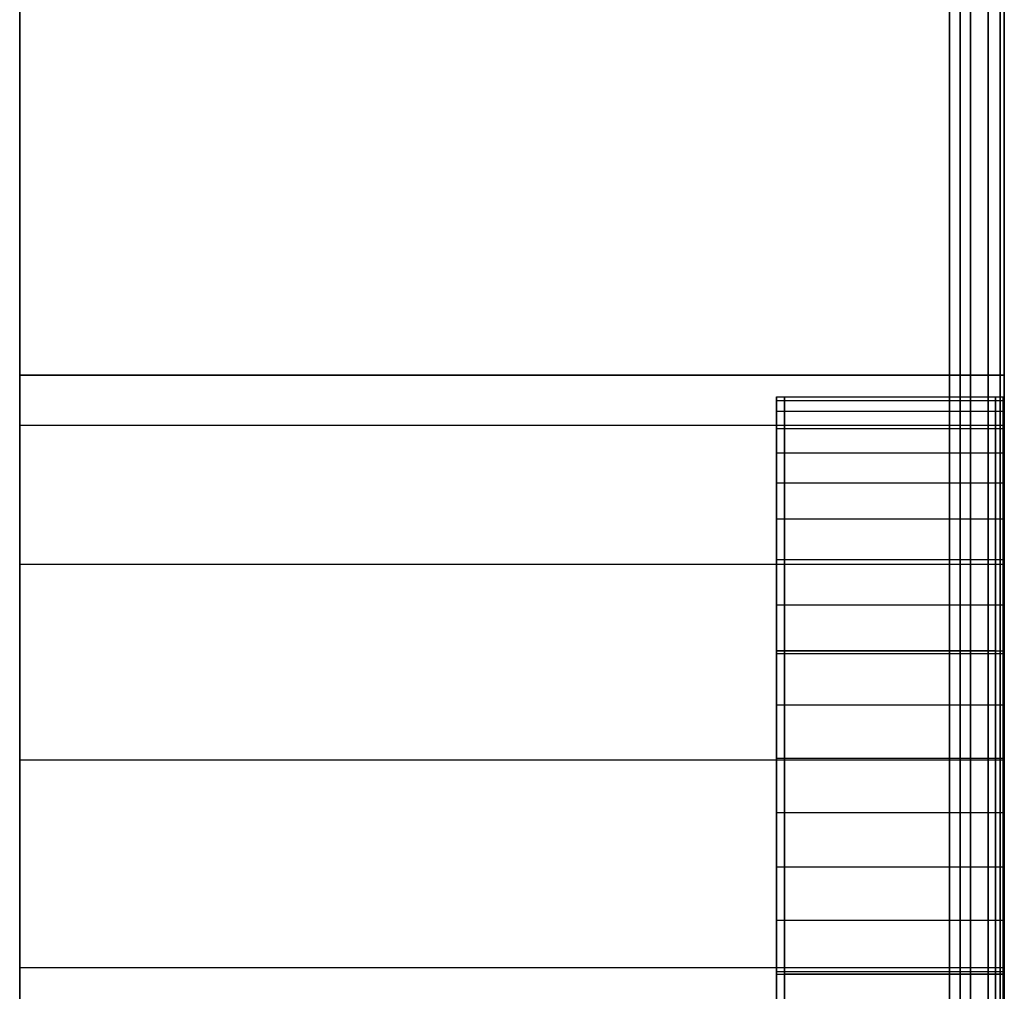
# Model space of a CAD drawing. Extents: x 0.1 to 19.8, y 1 to 3.5.
# Tile 22 of 30: x 19.429 to 19.783, y 1.272 to 1.622. Entities that reach past the tile are written whole.
import ezdxf

# ---------------------------------------------------------------- set-up
doc = ezdxf.new("R2010")
doc.units = 0
doc.header["$MEASUREMENT"] = 0
doc.layers.get('0').update_dxf_attribs({"color": 13, "linetype": 'CONTINUOUS'})

# ---------------------------------------------------------------- blocks, each defined once
blk = doc.blocks.new('OUTLINE_S_STL_2')
at = {"color": 0}
for p, q in [((19.42913, 3.48194, -3.62205), (19.42913, 1.00163, -3.62205)), ((19.42913, 3.48194, -3.62205), (19.42913, 1.00163, -3.62205)), ((19.76378, 1.00163), (19.76378, 3.48194)), ((19.76378, 3.48194, -3.62205), (19.76378, 1.00163, -3.62205)), ((19.76378, 3.48194, -3.62205), (19.76378, 1.00163, -3.62205)), ((19.76378, 1.00163), (19.76378, 3.48194)), ((19.76762, 3.48156, -3.62167), (19.76762, 1.002, -3.62167)), ((19.76762, 3.48156, -3.62167), (19.76762, 1.002, -3.62167)), ((19.76762, 1.002, -0.00038), (19.76762, 3.48156, -0.00038)), ((19.76762, 1.002, -0.00038), (19.76762, 3.48156, -0.00038)), ((19.77131, 3.48044, -3.62055), (19.77131, 1.00312, -3.62055)), ((19.77131, 3.48044, -3.62055), (19.77131, 1.00312, -3.62055)), ((19.77131, 1.00312, -0.0015), (19.77131, 3.48044, -0.0015)), ((19.77131, 1.00312, -0.0015), (19.77131, 3.48044, -0.0015)), ((19.7777, 3.47618, -3.61628), (19.7777, 1.00739, -3.61628)), ((19.7777, 3.47618, -3.61628), (19.7777, 1.00739, -3.61628)), ((19.7777, 1.00739, -0.00577), (19.7777, 3.47618, -0.00577)), ((19.7777, 1.00739, -0.00577), (19.7777, 3.47618, -0.00577)), ((19.78197, 3.46979, -3.6099), (19.78197, 1.01378, -3.6099)), ((19.78197, 3.46979, -3.6099), (19.78197, 1.01378, -3.6099)), ((19.78197, 1.01378, -0.01215), (19.78197, 3.46979, -0.01215)), ((19.78197, 1.01378, -0.01215), (19.78197, 3.46979, -0.01215)), ((19.78346, 1.02131, -3.60236), (19.78346, 3.46226, -3.60236)), ((19.78346, 3.46226, -0.01969), (19.78346, 1.02131, -0.01969)), ((19.78346, 1.02131, -3.60236), (19.78346, 3.46226, -3.60236)), ((19.78346, 3.46226, -0.01969), (19.78346, 1.02131, -0.01969)), ((19.42913, 3.32446), (19.42913, 1.15911)), ((19.42913, 3.32446), (19.42913, 1.15911)), ((19.42913, 3.32249, -3.52554), (19.42913, 1.16107, -3.52554)), ((19.42913, 3.32249, -3.16819), (19.42913, 1.16107, -3.16819)), ((19.42913, 3.32249, -3.53966), (19.42913, 1.16107, -3.53966)), ((19.42913, 1.47571, -0.76425), (19.42913, 1.49375, -0.69106)), ((19.42913, 1.49375, -0.69106), (19.42913, 1.47571, -0.61788)), ((19.42913, 1.47571, -3.04169), (19.42913, 1.49375, -2.9685)), ((19.42913, 1.49375, -2.9685), (19.42913, 1.47571, -2.89532)), ((19.42913, 1.49375, -2.9685), (19.42913, 1.47571, -2.89532)), ((19.42913, 1.49375, -2.9685), (19.78346, 1.49375, -2.9685)), ((19.42913, 1.49375, -2.9685), (19.78346, 1.49375, -2.9685)), ((19.42913, 1.47571, -3.04169), (19.42913, 1.49375, -2.9685)), ((19.78346, 1.49375, -0.69106), (19.42913, 1.49375, -0.69106)), ((19.42913, 1.47571, -0.76425), (19.42913, 1.49375, -0.69106)), ((19.42913, 1.49375, -0.69106), (19.42913, 1.47571, -0.61788)), ((19.78346, 1.49375, -0.69106), (19.42913, 1.49375, -0.69106)), ((19.78346, 1.47571, -2.89532), (19.78346, 1.49375, -2.9685)), ((19.78346, 1.49375, -2.9685), (19.78346, 1.47571, -3.04169)), ((19.78346, 1.47571, -0.61788), (19.78346, 1.49375, -0.69106)), ((19.78346, 1.49375, -0.69106), (19.78346, 1.47571, -0.76425)), ((19.78346, 1.47571, -2.89532), (19.78346, 1.49375, -2.9685)), ((19.78346, 1.49375, -2.9685), (19.78346, 1.47571, -3.04169)), ((19.78346, 1.49375, -0.69106), (19.78346, 1.47571, -0.76425)), ((19.78346, 1.47571, -0.61788), (19.78346, 1.49375, -0.69106)), ((19.70154, 1.4846, -0.67154), (19.70154, 1.48588, -0.69106)), ((19.70154, 1.48588, -0.69106), (19.70154, 1.4846, -0.71059)), ((19.70154, 1.48588, -0.69106), (19.70154, 1.4846, -0.71059)), ((19.70154, 1.48588, -0.69106), (19.78028, 1.48588, -0.69106)), ((19.70154, 1.4846, -0.67154), (19.70154, 1.48588, -0.69106)), ((19.70154, 1.48588, -0.69106), (19.78028, 1.48588, -0.69106)), ((19.70436, 1.48588, -2.9685), (19.70436, 1.4846, -2.98803)), ((19.70436, 1.4846, -2.94898), (19.70436, 1.48588, -2.9685)), ((19.70436, 1.48588, -2.9685), (19.7831, 1.48588, -2.9685)), ((19.70436, 1.4846, -2.94898), (19.70436, 1.48588, -2.9685)), ((19.70436, 1.48588, -2.9685), (19.70436, 1.4846, -2.98803)), ((19.70436, 1.48588, -2.9685), (19.7831, 1.48588, -2.9685)), ((19.78028, 1.4846, -0.71059), (19.78028, 1.48588, -0.69106)), ((19.78028, 1.48588, -0.69106), (19.78028, 1.4846, -0.67154)), ((19.78028, 1.4846, -0.71059), (19.78028, 1.48588, -0.69106)), ((19.78028, 1.48588, -0.69106), (19.78028, 1.4846, -0.67154)), ((19.7831, 1.48588, -2.9685), (19.7831, 1.4846, -2.94898)), ((19.7831, 1.4846, -2.98803), (19.7831, 1.48588, -2.9685)), ((19.7831, 1.48588, -2.9685), (19.7831, 1.4846, -2.94898)), ((19.7831, 1.4846, -2.98803), (19.7831, 1.48588, -2.9685)), ((19.70154, 1.48078, -0.65234), (19.70154, 1.4846, -0.67154)), ((19.70154, 1.4846, -0.71059), (19.70154, 1.48078, -0.72978)), ((19.70154, 1.4846, -0.71059), (19.70154, 1.48078, -0.72978)), ((19.70154, 1.4846, -0.71059), (19.78028, 1.4846, -0.71059)), ((19.70154, 1.4846, -0.71059), (19.78028, 1.4846, -0.71059)), ((19.70154, 1.4846, -0.67154), (19.78028, 1.4846, -0.67154)), ((19.70154, 1.48078, -0.65234), (19.70154, 1.4846, -0.67154)), ((19.70154, 1.4846, -0.67154), (19.78028, 1.4846, -0.67154)), ((19.70436, 1.4846, -2.98803), (19.70436, 1.48078, -3.00722)), ((19.70436, 1.48078, -2.92978), (19.70436, 1.4846, -2.94898)), ((19.70436, 1.4846, -2.94898), (19.7831, 1.4846, -2.94898)), ((19.70436, 1.48078, -2.92978), (19.70436, 1.4846, -2.94898)), ((19.70436, 1.4846, -2.94898), (19.7831, 1.4846, -2.94898)), ((19.70436, 1.4846, -2.98803), (19.70436, 1.48078, -3.00722)), ((19.70436, 1.4846, -2.98803), (19.7831, 1.4846, -2.98803)), ((19.70436, 1.4846, -2.98803), (19.7831, 1.4846, -2.98803)), ((19.78028, 1.48078, -0.72978), (19.78028, 1.4846, -0.71059)), ((19.78028, 1.4846, -0.67154), (19.78028, 1.48078, -0.65234)), ((19.78028, 1.48078, -0.72978), (19.78028, 1.4846, -0.71059)), ((19.78028, 1.4846, -0.67154), (19.78028, 1.48078, -0.65234)), ((19.7831, 1.4846, -2.94898), (19.7831, 1.48078, -2.92978)), ((19.7831, 1.48078, -3.00722), (19.7831, 1.4846, -2.98803)), ((19.7831, 1.4846, -2.94898), (19.7831, 1.48078, -2.92978)), ((19.7831, 1.48078, -3.00722), (19.7831, 1.4846, -2.98803)), ((19.70154, 1.47449, -0.63381), (19.70154, 1.48078, -0.65234)), ((19.70154, 1.48078, -0.72978), (19.70154, 1.47449, -0.74832)), ((19.70154, 1.48078, -0.72978), (19.70154, 1.47449, -0.74832)), ((19.70154, 1.48078, -0.72978), (19.78028, 1.48078, -0.72978)), ((19.70154, 1.48078, -0.72978), (19.78028, 1.48078, -0.72978)), ((19.70154, 1.48078, -0.65234), (19.78028, 1.48078, -0.65234)), ((19.70154, 1.47449, -0.63381), (19.70154, 1.48078, -0.65234)), ((19.70154, 1.48078, -0.65234), (19.78028, 1.48078, -0.65234)), ((19.70436, 1.48078, -3.00722), (19.70436, 1.47449, -3.02576)), ((19.70436, 1.47449, -2.91125), (19.70436, 1.48078, -2.92978)), ((19.70436, 1.48078, -2.92978), (19.7831, 1.48078, -2.92978)), ((19.70436, 1.47449, -2.91125), (19.70436, 1.48078, -2.92978)), ((19.70436, 1.48078, -2.92978), (19.7831, 1.48078, -2.92978)), ((19.70436, 1.48078, -3.00722), (19.70436, 1.47449, -3.02576)), ((19.70436, 1.48078, -3.00722), (19.7831, 1.48078, -3.00722)), ((19.70436, 1.48078, -3.00722), (19.7831, 1.48078, -3.00722)), ((19.78028, 1.47449, -0.74832), (19.78028, 1.48078, -0.72978)), ((19.78028, 1.48078, -0.65234), (19.78028, 1.47449, -0.63381)), ((19.78028, 1.47449, -0.74832), (19.78028, 1.48078, -0.72978)), ((19.78028, 1.48078, -0.65234), (19.78028, 1.47449, -0.63381)), ((19.7831, 1.48078, -2.92978), (19.7831, 1.47449, -2.91125)), ((19.7831, 1.47449, -3.02576), (19.7831, 1.48078, -3.00722)), ((19.7831, 1.48078, -2.92978), (19.7831, 1.47449, -2.91125)), ((19.7831, 1.47449, -3.02576), (19.7831, 1.48078, -3.00722)), ((19.42913, 1.42573, -0.82067), (19.42913, 1.47571, -0.76425)), ((19.42913, 1.47571, -0.61788), (19.42913, 1.42573, -0.56146)), ((19.42913, 1.42573, -3.09811), (19.42913, 1.47571, -3.04169)), ((19.42913, 1.47571, -2.89532), (19.42913, 1.42573, -2.8389)), ((19.42913, 1.47571, -2.89532), (19.42913, 1.42573, -2.8389)), ((19.42913, 1.47571, -2.89532), (19.78346, 1.47571, -2.89532)), ((19.42913, 1.47571, -2.89532), (19.78346, 1.47571, -2.89532)), ((19.42913, 1.47571, -3.04169), (19.78346, 1.47571, -3.04169)), ((19.42913, 1.47571, -3.04169), (19.78346, 1.47571, -3.04169)), ((19.42913, 1.42573, -3.09811), (19.42913, 1.47571, -3.04169)), ((19.42913, 1.47571, -0.76425), (19.78346, 1.47571, -0.76425)), ((19.42913, 1.47571, -0.76425), (19.78346, 1.47571, -0.76425)), ((19.42913, 1.42573, -0.82067), (19.42913, 1.47571, -0.76425)), ((19.42913, 1.47571, -0.61788), (19.42913, 1.42573, -0.56146)), ((19.42913, 1.47571, -0.61788), (19.78346, 1.47571, -0.61788)), ((19.42913, 1.47571, -0.61788), (19.78346, 1.47571, -0.61788)), ((19.70154, 1.46583, -0.61626), (19.70154, 1.47449, -0.63381)), ((19.70154, 1.47449, -0.74832), (19.70154, 1.46583, -0.76587)), ((19.70154, 1.47449, -0.74832), (19.70154, 1.46583, -0.76587)), ((19.70154, 1.47449, -0.74832), (19.78028, 1.47449, -0.74832)), ((19.70154, 1.47449, -0.74832), (19.78028, 1.47449, -0.74832)), ((19.70154, 1.47449, -0.63381), (19.78028, 1.47449, -0.63381)), ((19.70154, 1.46583, -0.61626), (19.70154, 1.47449, -0.63381)), ((19.70154, 1.47449, -0.63381), (19.78028, 1.47449, -0.63381)), ((19.70436, 1.47449, -3.02576), (19.70436, 1.46583, -3.04331)), ((19.70436, 1.46583, -2.8937), (19.70436, 1.47449, -2.91125)), ((19.70436, 1.47449, -2.91125), (19.7831, 1.47449, -2.91125)), ((19.70436, 1.46583, -2.8937), (19.70436, 1.47449, -2.91125)), ((19.70436, 1.47449, -2.91125), (19.7831, 1.47449, -2.91125)), ((19.70436, 1.47449, -3.02576), (19.70436, 1.46583, -3.04331)), ((19.70436, 1.47449, -3.02576), (19.7831, 1.47449, -3.02576)), ((19.70436, 1.47449, -3.02576), (19.7831, 1.47449, -3.02576)), ((19.78028, 1.46583, -0.76587), (19.78028, 1.47449, -0.74832)), ((19.78028, 1.47449, -0.63381), (19.78028, 1.46583, -0.61626)), ((19.78028, 1.46583, -0.76587), (19.78028, 1.47449, -0.74832)), ((19.78028, 1.47449, -0.63381), (19.78028, 1.46583, -0.61626)), ((19.7831, 1.47449, -2.91125), (19.7831, 1.46583, -2.8937)), ((19.7831, 1.46583, -3.04331), (19.7831, 1.47449, -3.02576)), ((19.7831, 1.47449, -2.91125), (19.7831, 1.46583, -2.8937)), ((19.7831, 1.46583, -3.04331), (19.7831, 1.47449, -3.02576)), ((19.78346, 1.42573, -2.8389), (19.78346, 1.47571, -2.89532)), ((19.78346, 1.47571, -3.04169), (19.78346, 1.42573, -3.09811)), ((19.78346, 1.42573, -0.56146), (19.78346, 1.47571, -0.61788)), ((19.78346, 1.47571, -0.76425), (19.78346, 1.42573, -0.82067)), ((19.78346, 1.42573, -2.8389), (19.78346, 1.47571, -2.89532)), ((19.78346, 1.47571, -3.04169), (19.78346, 1.42573, -3.09811)), ((19.78346, 1.47571, -0.76425), (19.78346, 1.42573, -0.82067)), ((19.78346, 1.42573, -0.56146), (19.78346, 1.47571, -0.61788)), ((19.70154, 1.45496, -0.59999), (19.70154, 1.46583, -0.61626)), ((19.70154, 1.46583, -0.76587), (19.70154, 1.45496, -0.78214)), ((19.70154, 1.46583, -0.76587), (19.70154, 1.45496, -0.78214)), ((19.70154, 1.46583, -0.76587), (19.78028, 1.46583, -0.76587)), ((19.70154, 1.46583, -0.76587), (19.78028, 1.46583, -0.76587)), ((19.70154, 1.46583, -0.61626), (19.78028, 1.46583, -0.61626)), ((19.70154, 1.45496, -0.59999), (19.70154, 1.46583, -0.61626)), ((19.70154, 1.46583, -0.61626), (19.78028, 1.46583, -0.61626)), ((19.70436, 1.46583, -3.04331), (19.70436, 1.45496, -3.05958)), ((19.70436, 1.45496, -2.87743), (19.70436, 1.46583, -2.8937)), ((19.70436, 1.46583, -2.8937), (19.7831, 1.46583, -2.8937)), ((19.70436, 1.45496, -2.87743), (19.70436, 1.46583, -2.8937)), ((19.70436, 1.46583, -2.8937), (19.7831, 1.46583, -2.8937)), ((19.70436, 1.46583, -3.04331), (19.70436, 1.45496, -3.05958)), ((19.70436, 1.46583, -3.04331), (19.7831, 1.46583, -3.04331)), ((19.70436, 1.46583, -3.04331), (19.7831, 1.46583, -3.04331)), ((19.78028, 1.45496, -0.78214), (19.78028, 1.46583, -0.76587)), ((19.78028, 1.46583, -0.61626), (19.78028, 1.45496, -0.59999)), ((19.78028, 1.45496, -0.78214), (19.78028, 1.46583, -0.76587)), ((19.78028, 1.46583, -0.61626), (19.78028, 1.45496, -0.59999)), ((19.7831, 1.46583, -2.8937), (19.7831, 1.45496, -2.87743)), ((19.7831, 1.45496, -3.05958), (19.7831, 1.46583, -3.04331)), ((19.7831, 1.46583, -2.8937), (19.7831, 1.45496, -2.87743)), ((19.7831, 1.45496, -3.05958), (19.7831, 1.46583, -3.04331)), ((19.70154, 1.44206, -0.58528), (19.70154, 1.45496, -0.59999)), ((19.70154, 1.45496, -0.78214), (19.70154, 1.44206, -0.79685)), ((19.70154, 1.45496, -0.78214), (19.70154, 1.44206, -0.79685)), ((19.70154, 1.45496, -0.78214), (19.78028, 1.45496, -0.78214)), ((19.70154, 1.45496, -0.78214), (19.78028, 1.45496, -0.78214)), ((19.70154, 1.45496, -0.59999), (19.78028, 1.45496, -0.59999)), ((19.70154, 1.44206, -0.58528), (19.70154, 1.45496, -0.59999)), ((19.70154, 1.45496, -0.59999), (19.78028, 1.45496, -0.59999)), ((19.70436, 1.45496, -3.05958), (19.70436, 1.44206, -3.07429)), ((19.70436, 1.44206, -2.86272), (19.70436, 1.45496, -2.87743)), ((19.70436, 1.45496, -2.87743), (19.7831, 1.45496, -2.87743)), ((19.70436, 1.44206, -2.86272), (19.70436, 1.45496, -2.87743)), ((19.70436, 1.45496, -2.87743), (19.7831, 1.45496, -2.87743)), ((19.70436, 1.45496, -3.05958), (19.70436, 1.44206, -3.07429)), ((19.70436, 1.45496, -3.05958), (19.7831, 1.45496, -3.05958)), ((19.70436, 1.45496, -3.05958), (19.7831, 1.45496, -3.05958)), ((19.78028, 1.44206, -0.79685), (19.78028, 1.45496, -0.78214)), ((19.78028, 1.45496, -0.59999), (19.78028, 1.44206, -0.58528)), ((19.78028, 1.44206, -0.79685), (19.78028, 1.45496, -0.78214)), ((19.78028, 1.45496, -0.59999), (19.78028, 1.44206, -0.58528)), ((19.7831, 1.45496, -2.87743), (19.7831, 1.44206, -2.86272)), ((19.7831, 1.44206, -3.07429), (19.7831, 1.45496, -3.05958)), ((19.7831, 1.45496, -2.87743), (19.7831, 1.44206, -2.86272)), ((19.7831, 1.44206, -3.07429), (19.7831, 1.45496, -3.05958)), ((19.70154, 1.42735, -0.57237), (19.70154, 1.44206, -0.58528)), ((19.70154, 1.44206, -0.79685), (19.70154, 1.42735, -0.80975)), ((19.70154, 1.44206, -0.79685), (19.70154, 1.42735, -0.80975)), ((19.70154, 1.44206, -0.79685), (19.78028, 1.44206, -0.79685)), ((19.70154, 1.44206, -0.79685), (19.78028, 1.44206, -0.79685)), ((19.70154, 1.44206, -0.58528), (19.78028, 1.44206, -0.58528)), ((19.70154, 1.42735, -0.57237), (19.70154, 1.44206, -0.58528)), ((19.70154, 1.44206, -0.58528), (19.78028, 1.44206, -0.58528)), ((19.70436, 1.44206, -3.07429), (19.70436, 1.42735, -3.08719)), ((19.70436, 1.42735, -2.84981), (19.70436, 1.44206, -2.86272)), ((19.70436, 1.44206, -2.86272), (19.7831, 1.44206, -2.86272)), ((19.70436, 1.42735, -2.84981), (19.70436, 1.44206, -2.86272)), ((19.70436, 1.44206, -2.86272), (19.7831, 1.44206, -2.86272)), ((19.70436, 1.44206, -3.07429), (19.70436, 1.42735, -3.08719)), ((19.70436, 1.44206, -3.07429), (19.7831, 1.44206, -3.07429)), ((19.70436, 1.44206, -3.07429), (19.7831, 1.44206, -3.07429)), ((19.78028, 1.42735, -0.80975), (19.78028, 1.44206, -0.79685)), ((19.78028, 1.44206, -0.58528), (19.78028, 1.42735, -0.57237)), ((19.78028, 1.42735, -0.80975), (19.78028, 1.44206, -0.79685)), ((19.78028, 1.44206, -0.58528), (19.78028, 1.42735, -0.57237)), ((19.7831, 1.44206, -2.86272), (19.7831, 1.42735, -2.84981)), ((19.7831, 1.42735, -3.08719), (19.7831, 1.44206, -3.07429)), ((19.7831, 1.44206, -2.86272), (19.7831, 1.42735, -2.84981)), ((19.7831, 1.42735, -3.08719), (19.7831, 1.44206, -3.07429)), ((19.42913, 1.35525, -0.8474), (19.42913, 1.42573, -0.82067)), ((19.42913, 1.42573, -0.56146), (19.42913, 1.35525, -0.53473)), ((19.42913, 1.42573, -2.8389), (19.42913, 1.35525, -2.81217)), ((19.42913, 1.35525, -3.12484), (19.42913, 1.42573, -3.09811)), ((19.42913, 1.42573, -2.8389), (19.42913, 1.35525, -2.81217)), ((19.42913, 1.42573, -2.8389), (19.78346, 1.42573, -2.8389)), ((19.42913, 1.42573, -2.8389), (19.78346, 1.42573, -2.8389)), ((19.42913, 1.42573, -3.09811), (19.78346, 1.42573, -3.09811)), ((19.42913, 1.42573, -3.09811), (19.78346, 1.42573, -3.09811)), ((19.42913, 1.35525, -3.12484), (19.42913, 1.42573, -3.09811)), ((19.42913, 1.42573, -0.82067), (19.78346, 1.42573, -0.82067)), ((19.42913, 1.42573, -0.82067), (19.78346, 1.42573, -0.82067)), ((19.42913, 1.35525, -0.8474), (19.42913, 1.42573, -0.82067)), ((19.42913, 1.42573, -0.56146), (19.42913, 1.35525, -0.53473)), ((19.42913, 1.42573, -0.56146), (19.78346, 1.42573, -0.56146)), ((19.42913, 1.42573, -0.56146), (19.78346, 1.42573, -0.56146)), ((19.70154, 1.41107, -0.5615), (19.70154, 1.42735, -0.57237)), ((19.70154, 1.42735, -0.80975), (19.70154, 1.41107, -0.82063)), ((19.70154, 1.42735, -0.80975), (19.70154, 1.41107, -0.82063)), ((19.70154, 1.42735, -0.80975), (19.78028, 1.42735, -0.80975)), ((19.70154, 1.42735, -0.80975), (19.78028, 1.42735, -0.80975)), ((19.70154, 1.42735, -0.57237), (19.78028, 1.42735, -0.57237)), ((19.70154, 1.41107, -0.5615), (19.70154, 1.42735, -0.57237)), ((19.70154, 1.42735, -0.57237), (19.78028, 1.42735, -0.57237)), ((19.70436, 1.42735, -3.08719), (19.70436, 1.41107, -3.09807)), ((19.70436, 1.41107, -2.83894), (19.70436, 1.42735, -2.84981)), ((19.70436, 1.42735, -2.84981), (19.7831, 1.42735, -2.84981)), ((19.70436, 1.41107, -2.83894), (19.70436, 1.42735, -2.84981)), ((19.70436, 1.42735, -2.84981), (19.7831, 1.42735, -2.84981)), ((19.70436, 1.42735, -3.08719), (19.70436, 1.41107, -3.09807)), ((19.70436, 1.42735, -3.08719), (19.7831, 1.42735, -3.08719)), ((19.70436, 1.42735, -3.08719), (19.7831, 1.42735, -3.08719)), ((19.78028, 1.41107, -0.82063), (19.78028, 1.42735, -0.80975)), ((19.78028, 1.42735, -0.57237), (19.78028, 1.41107, -0.5615)), ((19.78028, 1.41107, -0.82063), (19.78028, 1.42735, -0.80975)), ((19.78028, 1.42735, -0.57237), (19.78028, 1.41107, -0.5615)), ((19.7831, 1.42735, -2.84981), (19.7831, 1.41107, -2.83894)), ((19.7831, 1.41107, -3.09807), (19.7831, 1.42735, -3.08719)), ((19.7831, 1.42735, -2.84981), (19.7831, 1.41107, -2.83894)), ((19.7831, 1.41107, -3.09807), (19.7831, 1.42735, -3.08719)), ((19.78346, 1.35525, -2.81217), (19.78346, 1.42573, -2.8389)), ((19.78346, 1.42573, -3.09811), (19.78346, 1.35525, -3.12484)), ((19.78346, 1.35525, -0.53473), (19.78346, 1.42573, -0.56146)), ((19.78346, 1.42573, -0.82067), (19.78346, 1.35525, -0.8474)), ((19.78346, 1.35525, -2.81217), (19.78346, 1.42573, -2.8389)), ((19.78346, 1.42573, -3.09811), (19.78346, 1.35525, -3.12484)), ((19.78346, 1.42573, -0.82067), (19.78346, 1.35525, -0.8474)), ((19.78346, 1.35525, -0.53473), (19.78346, 1.42573, -0.56146)), ((19.70154, 1.39352, -0.55285), (19.70154, 1.41107, -0.5615)), ((19.70154, 1.41107, -0.82063), (19.70154, 1.39352, -0.82928)), ((19.70154, 1.41107, -0.82063), (19.70154, 1.39352, -0.82928)), ((19.70154, 1.41107, -0.82063), (19.78028, 1.41107, -0.82063)), ((19.70154, 1.41107, -0.82063), (19.78028, 1.41107, -0.82063)), ((19.70154, 1.41107, -0.5615), (19.78028, 1.41107, -0.5615)), ((19.70154, 1.39352, -0.55285), (19.70154, 1.41107, -0.5615)), ((19.70154, 1.41107, -0.5615), (19.78028, 1.41107, -0.5615)), ((19.70436, 1.41107, -3.09807), (19.70436, 1.39352, -3.10672)), ((19.70436, 1.39352, -2.83029), (19.70436, 1.41107, -2.83894)), ((19.70436, 1.41107, -2.83894), (19.7831, 1.41107, -2.83894)), ((19.70436, 1.39352, -2.83029), (19.70436, 1.41107, -2.83894)), ((19.70436, 1.41107, -2.83894), (19.7831, 1.41107, -2.83894)), ((19.70436, 1.41107, -3.09807), (19.70436, 1.39352, -3.10672)), ((19.70436, 1.41107, -3.09807), (19.7831, 1.41107, -3.09807)), ((19.70436, 1.41107, -3.09807), (19.7831, 1.41107, -3.09807)), ((19.78028, 1.39352, -0.82928), (19.78028, 1.41107, -0.82063)), ((19.78028, 1.41107, -0.5615), (19.78028, 1.39352, -0.55285)), ((19.78028, 1.39352, -0.82928), (19.78028, 1.41107, -0.82063)), ((19.78028, 1.41107, -0.5615), (19.78028, 1.39352, -0.55285)), ((19.7831, 1.41107, -2.83894), (19.7831, 1.39352, -2.83029)), ((19.7831, 1.39352, -3.10672), (19.7831, 1.41107, -3.09807)), ((19.7831, 1.41107, -2.83894), (19.7831, 1.39352, -2.83029)), ((19.7831, 1.39352, -3.10672), (19.7831, 1.41107, -3.09807)), ((19.70154, 1.33627, -0.75821), (19.70154, 1.39443, -0.72464)), ((19.70154, 1.39443, -0.72464), (19.70154, 1.39443, -0.65749)), ((19.70154, 1.39443, -0.65749), (19.70154, 1.33627, -0.62391)), ((19.70154, 1.33627, -0.75821), (19.70154, 1.39443, -0.72464)), ((19.78028, 1.39443, -0.72464), (19.70154, 1.39443, -0.72464)), ((19.70154, 1.39443, -0.65749), (19.70154, 1.33627, -0.62391)), ((19.70154, 1.39443, -0.65749), (19.78028, 1.39443, -0.65749)), ((19.70154, 1.39443, -0.72464), (19.70154, 1.39443, -0.65749)), ((19.78028, 1.39443, -0.72464), (19.70154, 1.39443, -0.72464)), ((19.70154, 1.39443, -0.65749), (19.78028, 1.39443, -0.65749)), ((19.70154, 1.37499, -0.54655), (19.70154, 1.39352, -0.55285)), ((19.70154, 1.39352, -0.82928), (19.70154, 1.37499, -0.83557)), ((19.70154, 1.39352, -0.82928), (19.70154, 1.37499, -0.83557)), ((19.70154, 1.39352, -0.82928), (19.78028, 1.39352, -0.82928)), ((19.70154, 1.39352, -0.82928), (19.78028, 1.39352, -0.82928)), ((19.70154, 1.39352, -0.55285), (19.78028, 1.39352, -0.55285)), ((19.70154, 1.37499, -0.54655), (19.70154, 1.39352, -0.55285)), ((19.70154, 1.39352, -0.55285), (19.78028, 1.39352, -0.55285)), ((19.70436, 1.33627, -3.03565), (19.70436, 1.39443, -3.00208)), ((19.70436, 1.39443, -3.00208), (19.70436, 1.39443, -2.93493)), ((19.70436, 1.39443, -2.93493), (19.70436, 1.33627, -2.90135)), ((19.70436, 1.39443, -2.93493), (19.70436, 1.33627, -2.90135)), ((19.70436, 1.39443, -2.93493), (19.7831, 1.39443, -2.93493)), ((19.70436, 1.39443, -3.00208), (19.70436, 1.39443, -2.93493)), ((19.70436, 1.39443, -3.00208), (19.7831, 1.39443, -3.00208)), ((19.70436, 1.39443, -2.93493), (19.7831, 1.39443, -2.93493)), ((19.70436, 1.33627, -3.03565), (19.70436, 1.39443, -3.00208)), ((19.70436, 1.39443, -3.00208), (19.7831, 1.39443, -3.00208)), ((19.70436, 1.39352, -3.10672), (19.70436, 1.37499, -3.11301)), ((19.70436, 1.37499, -2.824), (19.70436, 1.39352, -2.83029)), ((19.70436, 1.39352, -2.83029), (19.7831, 1.39352, -2.83029)), ((19.70436, 1.37499, -2.824), (19.70436, 1.39352, -2.83029)), ((19.70436, 1.39352, -2.83029), (19.7831, 1.39352, -2.83029)), ((19.70436, 1.39352, -3.10672), (19.70436, 1.37499, -3.11301)), ((19.70436, 1.39352, -3.10672), (19.7831, 1.39352, -3.10672)), ((19.70436, 1.39352, -3.10672), (19.7831, 1.39352, -3.10672)), ((19.78028, 1.33627, -0.62391), (19.78028, 1.39443, -0.65749)), ((19.78028, 1.39443, -0.65749), (19.78028, 1.39443, -0.72464)), ((19.78028, 1.39443, -0.72464), (19.78028, 1.33627, -0.75821)), ((19.78028, 1.39443, -0.72464), (19.78028, 1.33627, -0.75821)), ((19.78028, 1.33627, -0.62391), (19.78028, 1.39443, -0.65749)), ((19.78028, 1.39443, -0.65749), (19.78028, 1.39443, -0.72464)), ((19.78028, 1.37499, -0.83557), (19.78028, 1.39352, -0.82928)), ((19.78028, 1.39352, -0.55285), (19.78028, 1.37499, -0.54655)), ((19.78028, 1.37499, -0.83557), (19.78028, 1.39352, -0.82928)), ((19.78028, 1.39352, -0.55285), (19.78028, 1.37499, -0.54655)), ((19.7831, 1.33627, -2.90135), (19.7831, 1.39443, -2.93493)), ((19.7831, 1.39443, -2.93493), (19.7831, 1.39443, -3.00208)), ((19.7831, 1.39443, -3.00208), (19.7831, 1.33627, -3.03565)), ((19.7831, 1.33627, -2.90135), (19.7831, 1.39443, -2.93493)), ((19.7831, 1.39443, -2.93493), (19.7831, 1.39443, -3.00208)), ((19.7831, 1.39443, -3.00208), (19.7831, 1.33627, -3.03565)), ((19.7831, 1.39352, -2.83029), (19.7831, 1.37499, -2.824)), ((19.7831, 1.37499, -3.11301), (19.7831, 1.39352, -3.10672)), ((19.7831, 1.39352, -2.83029), (19.7831, 1.37499, -2.824)), ((19.7831, 1.37499, -3.11301), (19.7831, 1.39352, -3.10672)), ((19.70154, 1.3558, -0.54274), (19.70154, 1.37499, -0.54655)), ((19.70154, 1.37499, -0.83557), (19.70154, 1.3558, -0.83939)), ((19.70154, 1.37499, -0.83557), (19.70154, 1.3558, -0.83939)), ((19.70154, 1.37499, -0.83557), (19.78028, 1.37499, -0.83557)), ((19.70154, 1.37499, -0.83557), (19.78028, 1.37499, -0.83557)), ((19.70154, 1.37499, -0.54655), (19.78028, 1.37499, -0.54655)), ((19.70154, 1.3558, -0.54274), (19.70154, 1.37499, -0.54655)), ((19.70154, 1.37499, -0.54655), (19.78028, 1.37499, -0.54655)), ((19.70436, 1.37499, -3.11301), (19.70436, 1.3558, -3.11683)), ((19.70436, 1.3558, -2.82018), (19.70436, 1.37499, -2.824)), ((19.70436, 1.37499, -2.824), (19.7831, 1.37499, -2.824)), ((19.70436, 1.3558, -2.82018), (19.70436, 1.37499, -2.824)), ((19.70436, 1.37499, -2.824), (19.7831, 1.37499, -2.824)), ((19.70436, 1.37499, -3.11301), (19.70436, 1.3558, -3.11683)), ((19.70436, 1.37499, -3.11301), (19.7831, 1.37499, -3.11301)), ((19.70436, 1.37499, -3.11301), (19.7831, 1.37499, -3.11301)), ((19.78028, 1.3558, -0.83939), (19.78028, 1.37499, -0.83557)), ((19.78028, 1.37499, -0.54655), (19.78028, 1.3558, -0.54274)), ((19.78028, 1.3558, -0.83939), (19.78028, 1.37499, -0.83557)), ((19.78028, 1.37499, -0.54655), (19.78028, 1.3558, -0.54274)), ((19.7831, 1.37499, -2.824), (19.7831, 1.3558, -2.82018)), ((19.7831, 1.3558, -3.11683), (19.7831, 1.37499, -3.11301)), ((19.7831, 1.37499, -2.824), (19.7831, 1.3558, -2.82018)), ((19.7831, 1.3558, -3.11683), (19.7831, 1.37499, -3.11301)), ((19.42913, 1.28043, -0.83831), (19.42913, 1.35525, -0.8474)), ((19.42913, 1.35525, -0.53473), (19.42913, 1.28043, -0.54382)), ((19.42913, 1.35525, -2.81217), (19.42913, 1.28043, -2.82126)), ((19.42913, 1.28043, -3.11575), (19.42913, 1.35525, -3.12484)), ((19.42913, 1.35525, -2.81217), (19.42913, 1.28043, -2.82126)), ((19.42913, 1.35525, -2.81217), (19.78346, 1.35525, -2.81217)), ((19.42913, 1.35525, -2.81217), (19.78346, 1.35525, -2.81217)), ((19.42913, 1.35525, -3.12484), (19.78346, 1.35525, -3.12484)), ((19.42913, 1.35525, -3.12484), (19.78346, 1.35525, -3.12484)), ((19.42913, 1.28043, -3.11575), (19.42913, 1.35525, -3.12484)), ((19.42913, 1.35525, -0.8474), (19.78346, 1.35525, -0.8474)), ((19.42913, 1.35525, -0.8474), (19.78346, 1.35525, -0.8474)), ((19.42913, 1.28043, -0.83831), (19.42913, 1.35525, -0.8474)), ((19.42913, 1.35525, -0.53473), (19.42913, 1.28043, -0.54382)), ((19.42913, 1.35525, -0.53473), (19.78346, 1.35525, -0.53473)), ((19.42913, 1.35525, -0.53473), (19.78346, 1.35525, -0.53473)), ((19.70154, 1.33627, -0.54146), (19.70154, 1.3558, -0.54274)), ((19.70154, 1.3558, -0.83939), (19.70154, 1.33627, -0.84067)), ((19.70154, 1.3558, -0.83939), (19.70154, 1.33627, -0.84067)), ((19.70154, 1.3558, -0.83939), (19.78028, 1.3558, -0.83939)), ((19.70154, 1.3558, -0.83939), (19.78028, 1.3558, -0.83939)), ((19.70154, 1.3558, -0.54274), (19.78028, 1.3558, -0.54274)), ((19.70154, 1.33627, -0.54146), (19.70154, 1.3558, -0.54274)), ((19.70154, 1.3558, -0.54274), (19.78028, 1.3558, -0.54274)), ((19.70436, 1.3558, -3.11683), (19.70436, 1.33627, -3.11811)), ((19.70436, 1.33627, -2.8189), (19.70436, 1.3558, -2.82018)), ((19.70436, 1.3558, -2.82018), (19.7831, 1.3558, -2.82018)), ((19.70436, 1.33627, -2.8189), (19.70436, 1.3558, -2.82018)), ((19.70436, 1.3558, -2.82018), (19.7831, 1.3558, -2.82018)), ((19.70436, 1.3558, -3.11683), (19.70436, 1.33627, -3.11811)), ((19.70436, 1.3558, -3.11683), (19.7831, 1.3558, -3.11683)), ((19.70436, 1.3558, -3.11683), (19.7831, 1.3558, -3.11683)), ((19.78028, 1.33627, -0.84067), (19.78028, 1.3558, -0.83939)), ((19.78028, 1.3558, -0.54274), (19.78028, 1.33627, -0.54146)), ((19.78028, 1.33627, -0.84067), (19.78028, 1.3558, -0.83939)), ((19.78028, 1.3558, -0.54274), (19.78028, 1.33627, -0.54146)), ((19.7831, 1.3558, -2.82018), (19.7831, 1.33627, -2.8189)), ((19.7831, 1.33627, -3.11811), (19.7831, 1.3558, -3.11683)), ((19.7831, 1.3558, -2.82018), (19.7831, 1.33627, -2.8189)), ((19.7831, 1.33627, -3.11811), (19.7831, 1.3558, -3.11683)), ((19.78346, 1.28043, -2.82126), (19.78346, 1.35525, -2.81217)), ((19.78346, 1.35525, -3.12484), (19.78346, 1.28043, -3.11575)), ((19.78346, 1.28043, -0.54382), (19.78346, 1.35525, -0.53473)), ((19.78346, 1.35525, -0.8474), (19.78346, 1.28043, -0.83831)), ((19.78346, 1.28043, -2.82126), (19.78346, 1.35525, -2.81217)), ((19.78346, 1.35525, -3.12484), (19.78346, 1.28043, -3.11575)), ((19.78346, 1.35525, -0.8474), (19.78346, 1.28043, -0.83831)), ((19.78346, 1.28043, -0.54382), (19.78346, 1.35525, -0.53473)), ((19.70154, 1.31674, -0.54274), (19.70154, 1.33627, -0.54146)), ((19.70154, 1.33627, -0.84067), (19.70154, 1.31674, -0.83939)), ((19.70154, 1.33627, -0.62391), (19.70154, 1.27812, -0.65749)), ((19.70154, 1.27812, -0.72464), (19.70154, 1.33627, -0.75821)), ((19.70154, 1.33627, -0.84067), (19.70154, 1.31674, -0.83939)), ((19.70154, 1.33627, -0.84067), (19.78028, 1.33627, -0.84067)), ((19.70154, 1.33627, -0.84067), (19.78028, 1.33627, -0.84067)), ((19.70154, 1.33627, -0.54146), (19.78028, 1.33627, -0.54146)), ((19.70154, 1.31674, -0.54274), (19.70154, 1.33627, -0.54146)), ((19.70154, 1.33627, -0.54146), (19.78028, 1.33627, -0.54146)), ((19.70154, 1.33627, -0.75821), (19.78028, 1.33627, -0.75821)), ((19.70154, 1.27812, -0.72464), (19.70154, 1.33627, -0.75821)), ((19.70154, 1.33627, -0.75821), (19.78028, 1.33627, -0.75821)), ((19.70154, 1.33627, -0.62391), (19.70154, 1.27812, -0.65749)), ((19.70154, 1.33627, -0.62391), (19.78028, 1.33627, -0.62391)), ((19.70154, 1.33627, -0.62391), (19.78028, 1.33627, -0.62391)), ((19.70436, 1.33627, -3.11811), (19.70436, 1.31674, -3.11683)), ((19.70436, 1.31674, -2.82018), (19.70436, 1.33627, -2.8189)), ((19.70436, 1.33627, -2.90135), (19.70436, 1.27812, -2.93493)), ((19.70436, 1.27812, -3.00208), (19.70436, 1.33627, -3.03565)), ((19.70436, 1.33627, -2.8189), (19.7831, 1.33627, -2.8189)), ((19.70436, 1.31674, -2.82018), (19.70436, 1.33627, -2.8189)), ((19.70436, 1.33627, -2.8189), (19.7831, 1.33627, -2.8189)), ((19.70436, 1.33627, -3.11811), (19.70436, 1.31674, -3.11683)), ((19.70436, 1.33627, -3.11811), (19.7831, 1.33627, -3.11811)), ((19.70436, 1.33627, -3.11811), (19.7831, 1.33627, -3.11811)), ((19.70436, 1.33627, -2.90135), (19.70436, 1.27812, -2.93493)), ((19.70436, 1.33627, -2.90135), (19.7831, 1.33627, -2.90135)), ((19.70436, 1.33627, -2.90135), (19.7831, 1.33627, -2.90135)), ((19.70436, 1.33627, -3.03565), (19.7831, 1.33627, -3.03565)), ((19.70436, 1.27812, -3.00208), (19.70436, 1.33627, -3.03565)), ((19.70436, 1.33627, -3.03565), (19.7831, 1.33627, -3.03565)), ((19.78028, 1.31674, -0.83939), (19.78028, 1.33627, -0.84067)), ((19.78028, 1.33627, -0.54146), (19.78028, 1.31674, -0.54274)), ((19.78028, 1.33627, -0.75821), (19.78028, 1.27812, -0.72464)), ((19.78028, 1.27812, -0.65749), (19.78028, 1.33627, -0.62391)), ((19.78028, 1.31674, -0.83939), (19.78028, 1.33627, -0.84067)), ((19.78028, 1.33627, -0.54146), (19.78028, 1.31674, -0.54274)), ((19.78028, 1.33627, -0.75821), (19.78028, 1.27812, -0.72464)), ((19.78028, 1.27812, -0.65749), (19.78028, 1.33627, -0.62391)), ((19.7831, 1.33627, -2.8189), (19.7831, 1.31674, -2.82018)), ((19.7831, 1.31674, -3.11683), (19.7831, 1.33627, -3.11811)), ((19.7831, 1.33627, -3.03565), (19.7831, 1.27812, -3.00208)), ((19.7831, 1.27812, -2.93493), (19.7831, 1.33627, -2.90135)), ((19.7831, 1.33627, -2.8189), (19.7831, 1.31674, -2.82018)), ((19.7831, 1.31674, -3.11683), (19.7831, 1.33627, -3.11811)), ((19.7831, 1.27812, -2.93493), (19.7831, 1.33627, -2.90135)), ((19.7831, 1.33627, -3.03565), (19.7831, 1.27812, -3.00208)), ((19.70154, 1.29755, -0.54655), (19.70154, 1.31674, -0.54274)), ((19.70154, 1.31674, -0.83939), (19.70154, 1.29755, -0.83557)), ((19.70154, 1.31674, -0.83939), (19.70154, 1.29755, -0.83557)), ((19.70154, 1.31674, -0.83939), (19.78028, 1.31674, -0.83939)), ((19.70154, 1.31674, -0.83939), (19.78028, 1.31674, -0.83939)), ((19.70154, 1.31674, -0.54274), (19.78028, 1.31674, -0.54274)), ((19.70154, 1.29755, -0.54655), (19.70154, 1.31674, -0.54274)), ((19.70154, 1.31674, -0.54274), (19.78028, 1.31674, -0.54274)), ((19.70436, 1.31674, -3.11683), (19.70436, 1.29755, -3.11301)), ((19.70436, 1.29755, -2.824), (19.70436, 1.31674, -2.82018)), ((19.70436, 1.31674, -2.82018), (19.7831, 1.31674, -2.82018)), ((19.70436, 1.29755, -2.824), (19.70436, 1.31674, -2.82018)), ((19.70436, 1.31674, -2.82018), (19.7831, 1.31674, -2.82018)), ((19.70436, 1.31674, -3.11683), (19.70436, 1.29755, -3.11301)), ((19.70436, 1.31674, -3.11683), (19.7831, 1.31674, -3.11683)), ((19.70436, 1.31674, -3.11683), (19.7831, 1.31674, -3.11683)), ((19.78028, 1.29755, -0.83557), (19.78028, 1.31674, -0.83939)), ((19.78028, 1.31674, -0.54274), (19.78028, 1.29755, -0.54655)), ((19.78028, 1.29755, -0.83557), (19.78028, 1.31674, -0.83939)), ((19.78028, 1.31674, -0.54274), (19.78028, 1.29755, -0.54655)), ((19.7831, 1.31674, -2.82018), (19.7831, 1.29755, -2.824)), ((19.7831, 1.29755, -3.11301), (19.7831, 1.31674, -3.11683)), ((19.7831, 1.31674, -2.82018), (19.7831, 1.29755, -2.824)), ((19.7831, 1.29755, -3.11301), (19.7831, 1.31674, -3.11683)), ((19.70154, 1.27902, -0.55285), (19.70154, 1.29755, -0.54655)), ((19.70154, 1.29755, -0.83557), (19.70154, 1.27902, -0.82928)), ((19.70154, 1.29755, -0.83557), (19.70154, 1.27902, -0.82928)), ((19.70154, 1.29755, -0.83557), (19.78028, 1.29755, -0.83557)), ((19.70154, 1.29755, -0.83557), (19.78028, 1.29755, -0.83557)), ((19.70154, 1.29755, -0.54655), (19.78028, 1.29755, -0.54655)), ((19.70154, 1.27902, -0.55285), (19.70154, 1.29755, -0.54655)), ((19.70154, 1.29755, -0.54655), (19.78028, 1.29755, -0.54655)), ((19.70436, 1.29755, -3.11301), (19.70436, 1.27902, -3.10672)), ((19.70436, 1.27902, -2.83029), (19.70436, 1.29755, -2.824)), ((19.70436, 1.29755, -2.824), (19.7831, 1.29755, -2.824)), ((19.70436, 1.27902, -2.83029), (19.70436, 1.29755, -2.824)), ((19.70436, 1.29755, -2.824), (19.7831, 1.29755, -2.824)), ((19.70436, 1.29755, -3.11301), (19.70436, 1.27902, -3.10672)), ((19.70436, 1.29755, -3.11301), (19.7831, 1.29755, -3.11301)), ((19.70436, 1.29755, -3.11301), (19.7831, 1.29755, -3.11301)), ((19.78028, 1.27902, -0.82928), (19.78028, 1.29755, -0.83557)), ((19.78028, 1.29755, -0.54655), (19.78028, 1.27902, -0.55285)), ((19.78028, 1.27902, -0.82928), (19.78028, 1.29755, -0.83557)), ((19.78028, 1.29755, -0.54655), (19.78028, 1.27902, -0.55285)), ((19.7831, 1.29755, -2.824), (19.7831, 1.27902, -2.83029)), ((19.7831, 1.27902, -3.10672), (19.7831, 1.29755, -3.11301)), ((19.7831, 1.29755, -2.824), (19.7831, 1.27902, -2.83029)), ((19.7831, 1.27902, -3.10672), (19.7831, 1.29755, -3.11301)), ((19.42913, 1.2184, -0.79549), (19.42913, 1.28043, -0.83831)), ((19.42913, 1.28043, -0.54382), (19.42913, 1.2184, -0.58663)), ((19.42913, 1.28043, -2.82126), (19.42913, 1.2184, -2.86408)), ((19.42913, 1.2184, -3.07293), (19.42913, 1.28043, -3.11575)), ((19.42913, 1.28043, -2.82126), (19.42913, 1.2184, -2.86408)), ((19.42913, 1.28043, -2.82126), (19.78346, 1.28043, -2.82126)), ((19.42913, 1.28043, -2.82126), (19.78346, 1.28043, -2.82126)), ((19.42913, 1.28043, -3.11575), (19.78346, 1.28043, -3.11575)), ((19.42913, 1.28043, -3.11575), (19.78346, 1.28043, -3.11575)), ((19.42913, 1.2184, -3.07293), (19.42913, 1.28043, -3.11575)), ((19.42913, 1.28043, -0.83831), (19.78346, 1.28043, -0.83831)), ((19.42913, 1.28043, -0.83831), (19.78346, 1.28043, -0.83831)), ((19.42913, 1.2184, -0.79549), (19.42913, 1.28043, -0.83831)), ((19.42913, 1.28043, -0.54382), (19.42913, 1.2184, -0.58663)), ((19.42913, 1.28043, -0.54382), (19.78346, 1.28043, -0.54382)), ((19.42913, 1.28043, -0.54382), (19.78346, 1.28043, -0.54382)), ((19.78346, 1.2184, -2.86408), (19.78346, 1.28043, -2.82126)), ((19.78346, 1.28043, -3.11575), (19.78346, 1.2184, -3.07293)), ((19.78346, 1.2184, -0.58663), (19.78346, 1.28043, -0.54382)), ((19.78346, 1.28043, -0.83831), (19.78346, 1.2184, -0.79549)), ((19.78346, 1.2184, -2.86408), (19.78346, 1.28043, -2.82126)), ((19.78346, 1.28043, -3.11575), (19.78346, 1.2184, -3.07293)), ((19.78346, 1.28043, -0.83831), (19.78346, 1.2184, -0.79549)), ((19.78346, 1.2184, -0.58663), (19.78346, 1.28043, -0.54382)), ((19.70154, 1.26147, -0.5615), (19.70154, 1.27902, -0.55285)), ((19.70154, 1.27902, -0.82928), (19.70154, 1.26147, -0.82063)), ((19.70154, 1.27902, -0.82928), (19.70154, 1.26147, -0.82063)), ((19.70154, 1.27902, -0.82928), (19.78028, 1.27902, -0.82928)), ((19.70154, 1.27902, -0.82928), (19.78028, 1.27902, -0.82928)), ((19.70154, 1.27902, -0.55285), (19.78028, 1.27902, -0.55285)), ((19.70154, 1.26147, -0.5615), (19.70154, 1.27902, -0.55285)), ((19.70154, 1.27902, -0.55285), (19.78028, 1.27902, -0.55285)), ((19.70154, 1.27812, -0.65749), (19.70154, 1.27812, -0.72464)), ((19.70154, 1.27812, -0.72464), (19.78028, 1.27812, -0.72464)), ((19.70154, 1.27812, -0.65749), (19.70154, 1.27812, -0.72464)), ((19.70154, 1.27812, -0.65749), (19.78028, 1.27812, -0.65749)), ((19.70154, 1.27812, -0.72464), (19.78028, 1.27812, -0.72464)), ((19.70154, 1.27812, -0.65749), (19.78028, 1.27812, -0.65749)), ((19.70436, 1.27902, -3.10672), (19.70436, 1.26147, -3.09807)), ((19.70436, 1.26147, -2.83894), (19.70436, 1.27902, -2.83029)), ((19.70436, 1.27902, -2.83029), (19.7831, 1.27902, -2.83029)), ((19.70436, 1.26147, -2.83894), (19.70436, 1.27902, -2.83029)), ((19.70436, 1.27902, -2.83029), (19.7831, 1.27902, -2.83029)), ((19.70436, 1.27902, -3.10672), (19.70436, 1.26147, -3.09807)), ((19.70436, 1.27902, -3.10672), (19.7831, 1.27902, -3.10672)), ((19.70436, 1.27902, -3.10672), (19.7831, 1.27902, -3.10672)), ((19.70436, 1.27812, -2.93493), (19.70436, 1.27812, -3.00208)), ((19.7831, 1.27812, -2.93493), (19.70436, 1.27812, -2.93493)), ((19.70436, 1.27812, -3.00208), (19.7831, 1.27812, -3.00208)), ((19.70436, 1.27812, -2.93493), (19.70436, 1.27812, -3.00208)), ((19.7831, 1.27812, -2.93493), (19.70436, 1.27812, -2.93493)), ((19.70436, 1.27812, -3.00208), (19.7831, 1.27812, -3.00208)), ((19.78028, 1.26147, -0.82063), (19.78028, 1.27902, -0.82928)), ((19.78028, 1.27902, -0.55285), (19.78028, 1.26147, -0.5615)), ((19.78028, 1.26147, -0.82063), (19.78028, 1.27902, -0.82928)), ((19.78028, 1.27902, -0.55285), (19.78028, 1.26147, -0.5615)), ((19.78028, 1.27812, -0.72464), (19.78028, 1.27812, -0.65749)), ((19.78028, 1.27812, -0.72464), (19.78028, 1.27812, -0.65749)), ((19.7831, 1.27902, -2.83029), (19.7831, 1.26147, -2.83894)), ((19.7831, 1.26147, -3.09807), (19.7831, 1.27902, -3.10672)), ((19.7831, 1.27902, -2.83029), (19.7831, 1.26147, -2.83894)), ((19.7831, 1.26147, -3.09807), (19.7831, 1.27902, -3.10672)), ((19.7831, 1.27812, -3.00208), (19.7831, 1.27812, -2.93493)), ((19.7831, 1.27812, -3.00208), (19.7831, 1.27812, -2.93493))]:
    blk.add_line(p, q, dxfattribs=at)
blk = doc.blocks.new('GRUPUJ_1')
at = {"color": 0}
blk.add_line((19.33071, 0.15748, 3.62205), (19.33071, 2.25351, 3.62205), dxfattribs=at)
blk.add_blockref('OUTLINE_S_STL_2', (-0.09843, -1.00163, 3.62205), dxfattribs=at)

msp = doc.modelspace()

# ---------------------------------------------------------------- block references
at = {"color": 0}
msp.add_blockref('GRUPUJ_1', (0.09843, 1.00163, -3.62205), dxfattribs=at)

doc.saveas('drawing.dxf')
